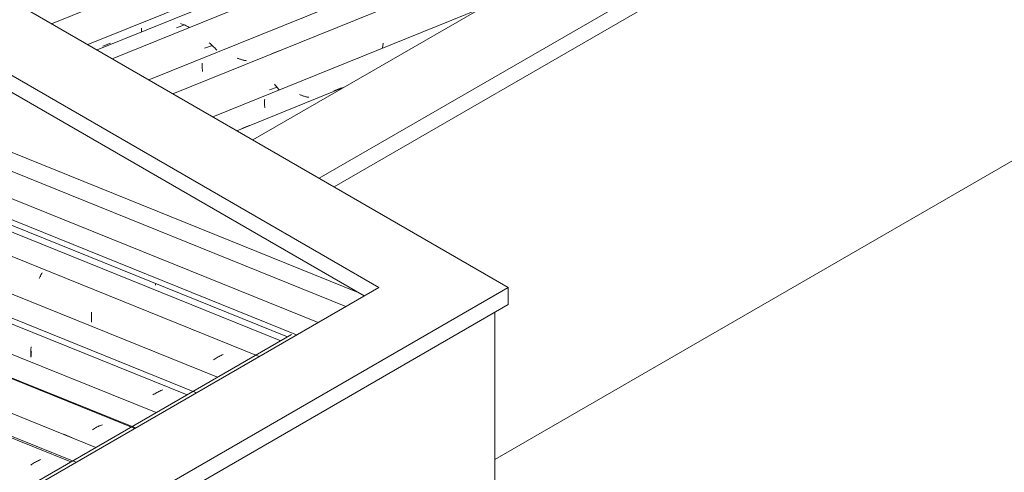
# Model space of a CAD drawing. Header units: metres. Extents: x -16.8 to 29.9, y -11.9 to 37.1.
# Tile 76 of 202: x 12 to 14.1, y -3.4 to -2.4. Entities that reach past the tile are written whole.
import ezdxf

# ---------------------------------------------------------------- set-up
doc = ezdxf.new("R2010")
doc.units = ezdxf.units.M
for name, color, linetype, lineweight in [('A-GLAZ-CWMG', 7, 'Continuous', 5), ('A-ROOF', 7, 'Continuous', 5), ('A-ROOF-OTLN', 7, 'Continuous', 5), ('I-WALL', 7, 'Continuous', 5)]:
    doc.layers.add(name, color=color, linetype=linetype, lineweight=lineweight)

# ---------------------------------------------------------------- blocks, each defined once
blk = doc.blocks.new('FP_344-ISO_03')
at = {"layer": 'A-GLAZ-CWMG'}
blk.add_line((-10.793, -2.546), (-11.0218, -2.6385), dxfattribs=at)
blk = doc.blocks.new('FP_345-ISO_03')
at = {"layer": 'A-GLAZ-CWMG', "color": 9, "true_color": 0xc0c0c0}
for p, q in [((-10.887, -2.5617), (-10.8884, -2.561)), ((-10.8855, -2.5624), (-10.887, -2.5617)), ((-10.8841, -2.563), (-10.8855, -2.5624)), ((-10.815, -2.5536), (-10.7988, -2.5469)), ((-10.9627, -2.5743), (-10.9628, -2.5758)), ((-10.9628, -2.5758), (-10.9628, -2.5772)), ((-10.9628, -2.5772), (-10.9628, -2.5786)), ((-10.9628, -2.5786), (-10.9628, -2.5801)), ((-10.9628, -2.5801), (-10.9628, -2.5815)), ((-10.9628, -2.5815), (-10.9627, -2.5828)), ((-10.9626, -2.5728), (-10.9627, -2.5743)), ((-10.9627, -2.5828), (-10.9627, -2.5842)), ((-10.9625, -2.5713), (-10.9626, -2.5728)), ((-10.8826, -2.5636), (-10.8841, -2.563)), ((-10.8811, -2.5641), (-10.8826, -2.5636)), ((-10.8796, -2.5646), (-10.8811, -2.5641)), ((-10.878, -2.5651), (-10.8796, -2.5646)), ((-10.8765, -2.5656), (-10.878, -2.5651)), ((-10.8749, -2.566), (-10.8765, -2.5656)), ((-10.8734, -2.5664), (-10.8749, -2.566)), ((-10.8718, -2.5667), (-10.8734, -2.5664)), ((-10.8703, -2.567), (-10.8718, -2.5667)), ((-10.8687, -2.5673), (-10.8703, -2.567)), ((-10.9627, -2.5842), (-10.9626, -2.5855)), ((-10.9626, -2.5855), (-10.9624, -2.5869)), ((-10.9624, -2.5869), (-10.9623, -2.5881)), ((-10.9623, -2.5881), (-10.9621, -2.5894)), ((-11.011, -2.6337), (-10.9948, -2.6271))]:
    blk.add_line(p, q, dxfattribs=at)
blk = doc.blocks.new('FP_346-ISO_03')
at = {"layer": 'A-GLAZ-CWMG'}
blk.add_line((-10.0194, -2.0994), (-11.1583, -2.5597), dxfattribs=at)
at = {"layer": 'A-GLAZ-CWMG', "color": 9, "true_color": 0xc0c0c0}
for p, q in [((-10.1168, -2.1379), (-10.0999, -2.1311)), ((-10.2498, -2.2054), (-10.2492, -2.2065)), ((-10.2446, -2.1897), (-10.2467, -2.1904)), ((-10.2424, -2.1891), (-10.2446, -2.1897)), ((-10.2403, -2.1885), (-10.2424, -2.1891)), ((-10.2381, -2.188), (-10.2403, -2.1885)), ((-10.236, -2.1876), (-10.2381, -2.188)), ((-10.2338, -2.1872), (-10.236, -2.1876)), ((-10.2315, -2.1869), (-10.2338, -2.1872)), ((-10.2293, -2.1867), (-10.2315, -2.1869)), ((-10.2271, -2.1865), (-10.2293, -2.1867)), ((-10.2248, -2.1864), (-10.2271, -2.1865)), ((-10.2492, -2.2065), (-10.2486, -2.2077)), ((-10.2486, -2.2077), (-10.2481, -2.209)), ((-10.2481, -2.209), (-10.2475, -2.2102)), ((-10.2475, -2.2102), (-10.247, -2.2116)), ((-10.247, -2.2116), (-10.2465, -2.213)), ((-10.2465, -2.213), (-10.246, -2.2145)), ((-10.246, -2.2145), (-10.2455, -2.216)), ((-10.2455, -2.216), (-10.245, -2.2175)), ((-10.245, -2.2175), (-10.2445, -2.2191)), ((-10.4919, -2.2905), (-10.4914, -2.2908)), ((-10.4914, -2.2908), (-10.4909, -2.291)), ((-10.4909, -2.291), (-10.4904, -2.2914)), ((-10.4904, -2.2914), (-10.4899, -2.2918)), ((-10.4899, -2.2918), (-10.4893, -2.2923)), ((-10.4893, -2.2923), (-10.4888, -2.2928)), ((-10.4888, -2.2928), (-10.4882, -2.2934)), ((-10.4882, -2.2934), (-10.4876, -2.2941)), ((-10.4876, -2.2941), (-10.4871, -2.2948)), ((-10.4871, -2.2948), (-10.4865, -2.2956)), ((-10.5964, -2.3586), (-10.5959, -2.3602)), ((-10.5959, -2.3602), (-10.5954, -2.3618)), ((-10.5954, -2.3618), (-10.595, -2.3635)), ((-10.595, -2.3635), (-10.5946, -2.3652)), ((-10.5946, -2.3652), (-10.5942, -2.367)), ((-10.5942, -2.367), (-10.5939, -2.3688)), ((-10.5939, -2.3688), (-10.5935, -2.3706)), ((-10.5935, -2.3706), (-10.5932, -2.3725)), ((-10.5932, -2.3725), (-10.5929, -2.3744)), ((-10.5929, -2.3744), (-10.5927, -2.3764)), ((-10.7102, -2.456), (-10.7105, -2.4582)), ((-10.7099, -2.4538), (-10.7102, -2.456)), ((-10.7096, -2.4517), (-10.7099, -2.4538)), ((-10.7109, -2.4604), (-10.7113, -2.4625)), ((-10.7105, -2.4582), (-10.7109, -2.4604)), ((-10.9401, -2.5412), (-10.9417, -2.5395)), ((-10.9386, -2.5429), (-10.9401, -2.5412)), ((-10.9525, -2.5516), (-10.9359, -2.5457)), ((-10.9371, -2.5446), (-10.9386, -2.5429)), ((-10.9357, -2.5464), (-10.9371, -2.5446)), ((-10.9344, -2.5481), (-10.9357, -2.5464)), ((-10.933, -2.5499), (-10.9344, -2.5481)), ((-10.9318, -2.5516), (-10.933, -2.5499))]:
    blk.add_line(p, q, dxfattribs=at)
blk = doc.blocks.new('FP_347-ISO_03')
at = {"layer": 'A-GLAZ-CWMG', "color": 9, "true_color": 0xc0c0c0}
for p, q in [((-10.1634, -2.1507), (-10.1473, -2.144)), ((-10.5258, -2.2563), (-10.526, -2.2573)), ((-10.5256, -2.2554), (-10.5258, -2.2563)), ((-10.4575, -2.2729), (-10.4413, -2.2662)), ((-10.9477, -2.4747), (-10.9315, -2.468)), ((-11.0958, -2.4972), (-11.0959, -2.4986)), ((-11.0959, -2.4986), (-11.0959, -2.5)), ((-11.0957, -2.4957), (-11.0958, -2.4972)), ((-11.0956, -2.4942), (-11.0957, -2.4957)), ((-11.0199, -2.4842), (-11.0212, -2.4836)), ((-11.0185, -2.4848), (-11.0199, -2.4842)), ((-11.0171, -2.4853), (-11.0185, -2.4848)), ((-11.0157, -2.4858), (-11.0171, -2.4853)), ((-11.0143, -2.4863), (-11.0157, -2.4858)), ((-11.0129, -2.4867), (-11.0143, -2.4863)), ((-11.0115, -2.4872), (-11.0129, -2.4867)), ((-11.01, -2.4876), (-11.0115, -2.4872)), ((-11.0086, -2.4879), (-11.01, -2.4876)), ((-11.0071, -2.4882), (-11.0086, -2.4879)), ((-11.0057, -2.4885), (-11.0071, -2.4882)), ((-11.0042, -2.4888), (-11.0057, -2.4885)), ((-11.0028, -2.489), (-11.0042, -2.4888)), ((-11.0013, -2.4892), (-11.0028, -2.489)), ((-11.0959, -2.5), (-11.0959, -2.5015)), ((-11.0959, -2.5015), (-11.0958, -2.5028)), ((-11.0958, -2.5028), (-11.0958, -2.5042)), ((-11.0958, -2.5042), (-11.0957, -2.5056)), ((-11.0957, -2.5056), (-11.0956, -2.5069)), ((-11.0956, -2.5069), (-11.0955, -2.5082)), ((-11.0955, -2.5082), (-11.0953, -2.5095)), ((-11.0953, -2.5095), (-11.0952, -2.5107)), ((-11.0952, -2.5107), (-11.095, -2.512))]:
    blk.add_line(p, q, dxfattribs=at)
blk = doc.blocks.new('FP_348-ISO_03')
at = {"layer": 'A-GLAZ-CWMG'}
blk.add_line((-9.2857, -1.6758), (-11.2878, -2.4849), dxfattribs=at)
at = {"layer": 'A-GLAZ-CWMG', "color": 9, "true_color": 0xc0c0c0}
for p, q in [((-9.3498, -1.7011), (-9.3519, -1.7018)), ((-9.3477, -1.7005), (-9.3498, -1.7011)), ((-9.3455, -1.7), (-9.3477, -1.7005)), ((-9.3434, -1.6995), (-9.3455, -1.7)), ((-9.3412, -1.6991), (-9.3434, -1.6995)), ((-9.339, -1.6988), (-9.3412, -1.6991)), ((-9.3367, -1.6985), (-9.339, -1.6988)), ((-9.3345, -1.6983), (-9.3367, -1.6985)), ((-9.4454, -1.7411), (-9.4286, -1.7344)), ((-9.5676, -1.8166), (-9.5672, -1.818)), ((-9.5672, -1.818), (-9.5668, -1.8196)), ((-9.5668, -1.8196), (-9.5664, -1.8211)), ((-9.5664, -1.8211), (-9.5661, -1.8227)), ((-9.5661, -1.8227), (-9.5657, -1.8244)), ((-9.5657, -1.8244), (-9.5654, -1.826)), ((-9.5654, -1.826), (-9.5651, -1.8277)), ((-9.5651, -1.8277), (-9.5648, -1.8295)), ((-9.5648, -1.8295), (-9.5646, -1.8312)), ((-9.5646, -1.8312), (-9.5644, -1.833)), ((-9.5644, -1.833), (-9.5642, -1.8349)), ((-10.2151, -2.066), (-10.2174, -2.0654)), ((-10.2129, -2.0666), (-10.2151, -2.066)), ((-10.2106, -2.0672), (-10.2129, -2.0666)), ((-10.2084, -2.0679), (-10.2106, -2.0672)), ((-10.2062, -2.0687), (-10.2084, -2.0679)), ((-10.204, -2.0695), (-10.2062, -2.0687)), ((-10.2018, -2.0704), (-10.204, -2.0695)), ((-10.1996, -2.0713), (-10.2018, -2.0704)), ((-10.1975, -2.0723), (-10.1996, -2.0713)), ((-10.1954, -2.0734), (-10.1975, -2.0723)), ((-10.3958, -2.1269), (-10.3953, -2.1274)), ((-10.3953, -2.1274), (-10.3948, -2.1279)), ((-10.3948, -2.1279), (-10.3942, -2.1285)), ((-10.3942, -2.1285), (-10.3937, -2.1291)), ((-10.3937, -2.1291), (-10.3932, -2.1298)), ((-10.3932, -2.1298), (-10.3926, -2.1305)), ((-10.3926, -2.1305), (-10.3921, -2.1313)), ((-10.3921, -2.1313), (-10.3916, -2.1322)), ((-10.3916, -2.1322), (-10.391, -2.133)), ((-10.391, -2.133), (-10.3905, -2.134)), ((-10.3905, -2.134), (-10.39, -2.135)), ((-10.6332, -2.2196), (-10.6328, -2.2196)), ((-10.6328, -2.2196), (-10.6324, -2.2197)), ((-10.6324, -2.2197), (-10.632, -2.2198)), ((-10.632, -2.2198), (-10.6315, -2.22)), ((-10.7409, -2.2758), (-10.7403, -2.2768)), ((-10.7403, -2.2768), (-10.7398, -2.2778)), ((-10.7398, -2.2778), (-10.7393, -2.2789)), ((-10.7393, -2.2789), (-10.7388, -2.2801)), ((-10.7388, -2.2801), (-10.7383, -2.2813)), ((-10.7383, -2.2813), (-10.7378, -2.2825)), ((-10.7378, -2.2825), (-10.7373, -2.2838)), ((-10.7373, -2.2838), (-10.7368, -2.2851)), ((-10.7368, -2.2851), (-10.7364, -2.2865)), ((-10.7364, -2.2865), (-10.7359, -2.2879)), ((-10.7359, -2.2879), (-10.7355, -2.2894)), ((-10.7879, -2.3536), (-10.7713, -2.3476)), ((-10.8487, -2.3719), (-10.8488, -2.3739)), ((-10.8486, -2.3699), (-10.8487, -2.3719)), ((-10.8486, -2.362), (-10.8486, -2.3639)), ((-10.8486, -2.3639), (-10.8485, -2.3659)), ((-10.8485, -2.3659), (-10.8486, -2.3679)), ((-10.8486, -2.3679), (-10.8486, -2.3699)), ((-10.8497, -2.3822), (-10.85, -2.3843)), ((-10.8494, -2.3801), (-10.8497, -2.3822)), ((-10.8492, -2.378), (-10.8494, -2.3801)), ((-10.849, -2.376), (-10.8492, -2.378)), ((-10.8488, -2.3739), (-10.849, -2.376)), ((-11.0907, -2.4628), (-11.074, -2.4567)), ((-11.0792, -2.4525), (-11.081, -2.4511)), ((-11.0774, -2.4541), (-11.0792, -2.4525)), ((-11.0757, -2.4556), (-11.0774, -2.4541)), ((-11.074, -2.4572), (-11.0757, -2.4556)), ((-11.0724, -2.4588), (-11.074, -2.4572)), ((-11.0708, -2.4604), (-11.0724, -2.4588)), ((-11.0692, -2.462), (-11.0708, -2.4604)), ((-11.0677, -2.4636), (-11.0692, -2.462)), ((-11.0663, -2.4653), (-11.0677, -2.4636)), ((-11.0649, -2.467), (-11.0663, -2.4653))]:
    blk.add_line(p, q, dxfattribs=at)
blk = doc.blocks.new('FP_349-ISO_03')
at = {"layer": 'A-GLAZ-CWMG', "color": 9, "true_color": 0xc0c0c0}
for p, q in [((-9.4042, -1.68), (-9.4043, -1.6815)), ((-9.404, -1.6785), (-9.4042, -1.68)), ((-9.4038, -1.677), (-9.404, -1.6785)), ((-9.4036, -1.6754), (-9.4038, -1.677)), ((-9.4033, -1.6739), (-9.4036, -1.6754)), ((-9.4046, -1.686), (-9.4047, -1.6875)), ((-9.4047, -1.6875), (-9.4047, -1.6889)), ((-9.4047, -1.6889), (-9.4047, -1.6903)), ((-9.4045, -1.683), (-9.4046, -1.6845)), ((-9.4046, -1.6845), (-9.4046, -1.686)), ((-9.4043, -1.6815), (-9.4045, -1.683)), ((-9.7779, -1.8351), (-9.779, -1.8342)), ((-9.7768, -1.836), (-9.7779, -1.8351)), ((-9.7757, -1.8368), (-9.7768, -1.836)), ((-9.7746, -1.8377), (-9.7757, -1.8368)), ((-9.7734, -1.8385), (-9.7746, -1.8377)), ((-9.7722, -1.8393), (-9.7734, -1.8385)), ((-9.771, -1.8401), (-9.7722, -1.8393)), ((-10.6554, -2.1821), (-10.6556, -2.1832)), ((-10.6552, -2.1809), (-10.6554, -2.1821)), ((-10.655, -2.1798), (-10.6552, -2.1809)), ((-11.2253, -2.4227), (-11.2254, -2.4241)), ((-11.2254, -2.4241), (-11.2254, -2.4255)), ((-11.2254, -2.4255), (-11.2253, -2.4269)), ((-11.2252, -2.4198), (-11.2253, -2.4212)), ((-11.2253, -2.4212), (-11.2253, -2.4227)), ((-11.2253, -2.4269), (-11.2253, -2.4281))]:
    blk.add_line(p, q, dxfattribs=at)
blk = doc.blocks.new('FP_350-ISO_03')
at = {"layer": 'A-GLAZ-CWMG'}
blk.add_line((-8.904, -1.3946), (-11.4171, -2.4103), dxfattribs=at)
blk = doc.blocks.new('Rectangular Mullion - Telha Fibrocimento - Ondulada-1909083-ISO_03')
at = {"layer": 'A-GLAZ-CWMG'}
for p, q in [((-8.9916, -1.506), (-11.3397, -2.4549)), ((-9.7296, -1.9321), (-11.2094, -2.5301)), ((-10.5003, -2.377), (-11.0734, -2.6087))]:
    blk.add_line(p, q, dxfattribs=at)
for name in ['FP_350-ISO_03', 'FP_348-ISO_03', 'FP_349-ISO_03', 'FP_346-ISO_03', 'FP_347-ISO_03', 'FP_344-ISO_03', 'FP_345-ISO_03']:
    blk.add_blockref(name, (0, 0), dxfattribs=at)
blk = doc.blocks.new('FP_354-ISO_03')
at = {"layer": 'A-GLAZ-CWMG'}
blk.add_line((-9.1028, -1.5702), (-11.3201, -2.4663), dxfattribs=at)
at = {"layer": 'A-GLAZ-CWMG', "color": 9, "true_color": 0xc0c0c0}
for p, q in [((-11.1504, -2.4192), (-11.1336, -2.4129)), ((-11.1404, -2.4107), (-11.1424, -2.41)), ((-11.1384, -2.4114), (-11.1404, -2.4107)), ((-11.1364, -2.4121), (-11.1384, -2.4114)), ((-11.1344, -2.4129), (-11.1364, -2.4121)), ((-11.1324, -2.4137), (-11.1344, -2.4129)), ((-11.1304, -2.4146), (-11.1324, -2.4137)), ((-11.1285, -2.4156), (-11.1304, -2.4146)), ((-11.1266, -2.4166), (-11.1285, -2.4156)), ((-11.1247, -2.4176), (-11.1266, -2.4166)), ((-11.1228, -2.4187), (-11.1247, -2.4176))]:
    blk.add_line(p, q, dxfattribs=at)
blk = doc.blocks.new('FP_355-ISO_03')
at = {"layer": 'A-GLAZ-CWMG', "color": 9, "true_color": 0xc0c0c0}
blk.add_line((-11.3079, -2.4584), (-11.2917, -2.4519), dxfattribs=at)
blk = doc.blocks.new('Rectangular Mullion - Telha Fibrocimento - Ondulada-V353-ISO_03')
at = {"layer": 'A-GLAZ-CWMG'}
for name in ['FP_354-ISO_03', 'FP_355-ISO_03']:
    blk.add_blockref(name, (0, 0), dxfattribs=at)
blk = doc.blocks.new('FP_381-ISO_03')
at = {"layer": 'A-GLAZ-CWMG'}
blk.add_line((-10.8486, -3.0476), (-13.3904, -2.0204), dxfattribs=at)
at = {"layer": 'A-GLAZ-CWMG', "color": 9, "true_color": 0xc0c0c0}
for p, q in [((-11.1958, -2.9657), (-11.1958, -2.9646)), ((-11.1958, -2.9677), (-11.1958, -2.9657))]:
    blk.add_line(p, q, dxfattribs=at)
blk = doc.blocks.new('FP_383-ISO_03')
at = {"layer": 'A-GLAZ-CWMG'}
blk.add_line((-10.974, -3.12), (-17.2546, -0.5817), dxfattribs=at)
at = {"layer": 'A-GLAZ-CWMG', "color": 9, "true_color": 0xc0c0c0}
for p, q in [((-11.4433, -2.954), (-11.4427, -2.9525)), ((-11.4427, -2.9525), (-11.4422, -2.9511)), ((-11.4422, -2.9511), (-11.4417, -2.9498)), ((-11.4417, -2.9498), (-11.4411, -2.9485)), ((-11.4411, -2.9485), (-11.4405, -2.9472)), ((-11.4405, -2.9472), (-11.4399, -2.946)), ((-11.4399, -2.946), (-11.4394, -2.9449)), ((-11.4394, -2.9449), (-11.4388, -2.9438)), ((-11.4388, -2.9438), (-11.4382, -2.9428)), ((-11.4382, -2.9428), (-11.4376, -2.9419)), ((-11.3322, -3.0339), (-11.3321, -3.0317)), ((-11.3322, -3.0361), (-11.3322, -3.0339)), ((-11.3322, -3.0382), (-11.3322, -3.0361)), ((-11.3321, -3.0405), (-11.3322, -3.0382)), ((-11.3321, -3.0317), (-11.332, -3.0296)), ((-11.332, -3.0427), (-11.3321, -3.0405)), ((-11.332, -3.0296), (-11.3319, -3.0275)), ((-11.3319, -3.0449), (-11.332, -3.0427)), ((-11.3319, -3.0275), (-11.3317, -3.0254)), ((-11.3317, -3.0472), (-11.3319, -3.0449)), ((-11.0699, -3.1261), (-11.0718, -3.1275)), ((-11.0679, -3.1248), (-11.0699, -3.1261)), ((-11.0659, -3.1235), (-11.0679, -3.1248)), ((-11.0639, -3.1222), (-11.0659, -3.1235)), ((-11.0619, -3.121), (-11.0639, -3.1222)), ((-11.0598, -3.1199), (-11.0619, -3.121)), ((-11.0578, -3.1187), (-11.0598, -3.1199)), ((-11.0556, -3.1177), (-11.0578, -3.1187)), ((-11.0535, -3.1166), (-11.0556, -3.1177)), ((-11.0514, -3.1156), (-11.0535, -3.1166))]:
    blk.add_line(p, q, dxfattribs=at)
blk = doc.blocks.new('FP_385-ISO_03')
at = {"layer": 'A-GLAZ-CWMG'}
blk.add_line((-11.1082, -3.1975), (-17.3873, -0.6599), dxfattribs=at)
at = {"layer": 'A-GLAZ-CWMG', "color": 9, "true_color": 0xc0c0c0}
for p, q in [((-11.4614, -3.1092), (-11.4613, -3.1072)), ((-11.4613, -3.1072), (-11.4612, -3.1053)), ((-11.4612, -3.1053), (-11.4611, -3.1034)), ((-11.4611, -3.1034), (-11.4609, -3.1016)), ((-11.4609, -3.1016), (-11.4607, -3.0998)), ((-11.4615, -3.1111), (-11.4614, -3.1092)), ((-11.4615, -3.1131), (-11.4615, -3.1111)), ((-11.4615, -3.1151), (-11.4615, -3.1131)), ((-11.4614, -3.1171), (-11.4615, -3.1151)), ((-11.4614, -3.1191), (-11.4614, -3.1171)), ((-11.4613, -3.1212), (-11.4614, -3.1191)), ((-11.1822, -3.192), (-11.1843, -3.1929)), ((-11.18, -3.1911), (-11.1822, -3.192)), ((-11.1989, -3.2008), (-11.2009, -3.2022)), ((-11.1969, -3.1996), (-11.1989, -3.2008)), ((-11.1949, -3.1983), (-11.1969, -3.1996)), ((-11.1928, -3.1972), (-11.1949, -3.1983)), ((-11.1907, -3.196), (-11.1928, -3.1972)), ((-11.1886, -3.1949), (-11.1907, -3.196)), ((-11.1865, -3.1939), (-11.1886, -3.1949)), ((-11.1843, -3.1929), (-11.1865, -3.1939))]:
    blk.add_line(p, q, dxfattribs=at)
blk = doc.blocks.new('FP_387-ISO_03')
at = {"layer": 'A-GLAZ-CWMG'}
blk.add_line((-11.2383, -3.2726), (-17.5171, -0.735), dxfattribs=at)
at = {"layer": 'A-GLAZ-CWMG', "color": 9, "true_color": 0xc0c0c0}
for p, q in [((-11.3278, -3.275), (-11.3298, -3.2763)), ((-11.3258, -3.2738), (-11.3278, -3.275)), ((-11.3237, -3.2726), (-11.3258, -3.2738)), ((-11.3217, -3.2714), (-11.3237, -3.2726)), ((-11.3196, -3.2703), (-11.3217, -3.2714)), ((-11.3174, -3.2692), (-11.3196, -3.2703)), ((-11.3153, -3.2682), (-11.3174, -3.2692)), ((-11.3131, -3.2673), (-11.3153, -3.2682)), ((-11.311, -3.2664), (-11.3131, -3.2673)), ((-11.3088, -3.2655), (-11.311, -3.2664))]:
    blk.add_line(p, q, dxfattribs=at)
blk = doc.blocks.new('FP_389-ISO_03')
at = {"layer": 'A-GLAZ-CWMG'}
blk.add_line((-11.376, -3.3449), (-17.6435, -0.8119), dxfattribs=at)
blk = doc.blocks.new('Rectangular Mullion - Telha Fibrocimento - Ondulada-1908998-ISO_03')
at = {"layer": 'A-GLAZ-CWMG'}
for p, q in [((-17.1839, -0.5582), (-10.9282, -3.0864)), ((-17.3189, -0.6362), (-11.0633, -3.1644)), ((-17.5784, -0.786), (-11.3228, -3.3142))]:
    blk.add_line(p, q, dxfattribs=at)
for name in ['FP_381-ISO_03', 'FP_383-ISO_03', 'FP_385-ISO_03', 'FP_387-ISO_03', 'FP_389-ISO_03']:
    blk.add_blockref(name, (0, 0), dxfattribs=at)
blk = doc.blocks.new('FP_393-ISO_03')
at = {"layer": 'A-GLAZ-CWMG'}
blk.add_line((-11.1281, -3.2018), (-17.3954, -0.6689), dxfattribs=at)
at = {"layer": 'A-GLAZ-CWMG', "color": 9, "true_color": 0xc0c0c0}
for p, q in [((-11.4607, -3.118), (-11.4606, -3.1162)), ((-11.4607, -3.1198), (-11.4607, -3.118)), ((-11.4606, -3.1162), (-11.4605, -3.1144)), ((-11.4605, -3.1144), (-11.4604, -3.1126)), ((-11.4604, -3.1126), (-11.4603, -3.1109)), ((-11.4603, -3.1109), (-11.4601, -3.1092))]:
    blk.add_line(p, q, dxfattribs=at)
blk = doc.blocks.new('FP_395-ISO_03')
at = {"layer": 'A-GLAZ-CWMG'}
blk.add_line((-11.2396, -3.2734), (-17.5166, -0.7366), dxfattribs=at)
blk = doc.blocks.new('FP_396-ISO_03')
at = {"layer": 'A-GLAZ-CWMG', "color": 9, "true_color": 0xc0c0c0}
blk.add_line((-11.3912, -3.2859), (-11.3749, -3.2928), dxfattribs=at)
blk = doc.blocks.new('FP_397-ISO_03')
at = {"layer": 'A-GLAZ-CWMG'}
blk.add_line((-11.3651, -3.3458), (-17.6457, -0.8075), dxfattribs=at)
at = {"layer": 'A-GLAZ-CWMG', "color": 9, "true_color": 0xc0c0c0}
for p, q in [((-11.4598, -3.3502), (-11.4617, -3.3516)), ((-11.4578, -3.3489), (-11.4598, -3.3502)), ((-11.4558, -3.3477), (-11.4578, -3.3489)), ((-11.4538, -3.3465), (-11.4558, -3.3477)), ((-11.4517, -3.3453), (-11.4538, -3.3465)), ((-11.4496, -3.3441), (-11.4517, -3.3453)), ((-11.4475, -3.3431), (-11.4496, -3.3441)), ((-11.4454, -3.342), (-11.4475, -3.3431)), ((-11.4432, -3.3411), (-11.4454, -3.342)), ((-11.441, -3.3401), (-11.4432, -3.3411))]:
    blk.add_line(p, q, dxfattribs=at)
blk = doc.blocks.new('Rectangular Mullion - Telha Fibrocimento - Ondulada-V392-ISO_03')
at = {"layer": 'A-GLAZ-CWMG'}
blk.add_line((-17.4498, -0.7117), (-11.1942, -3.2399), dxfattribs=at)
for name in ['FP_393-ISO_03', 'FP_395-ISO_03', 'FP_397-ISO_03', 'FP_396-ISO_03']:
    blk.add_blockref(name, (0, 0), dxfattribs=at)
blk = doc.blocks.new('RUFO_1_ - RUFO_1_-1923193-ISO_03')
at = {"layer": 'A-ROOF'}
for p, q in [((-10.9875, -2.6583), (-8.5409, -1.2458)), ((-10.846, -2.7399), (-8.3995, -1.3274)), ((-10.8142, -2.7583), (-8.3995, -1.3641)), ((-10.443, -2.9726), (-13.0929, -1.4427)), ((-13.2307, -1.5224), (-10.7188, -2.9726)), ((-10.7506, -2.991), (-13.2307, -1.5591)), ((-12.536, -4.1811), (-10.443, -2.9726)), ((-10.7188, -2.9726), (-12.536, -4.0218)), ((-10.443, -3.0094), (-10.443, -2.9726)), ((-10.443, -3.0094), (-12.536, -4.2178))]:
    blk.add_line(p, q, dxfattribs=at)

msp = doc.modelspace()

# ---------------------------------------------------------------- linework, layer by layer
at = {"layer": 'A-ROOF-OTLN'}
for p, q in [((10.1123, -1.9465), (12.6786, -2.9837)), ((10.111, -1.9863), (12.6524, -3.0134)), ((10.0003, -2.0565), (12.5281, -3.0781)), ((10.0013, -2.0571), (12.5279, -3.0782)), ((10.0057, -2.0471), (12.5472, -3.0742)), ((12.5368, -3.073), (10.9105, -4.012))]:
    msp.add_line(p, q, dxfattribs=at)
at = {"layer": 'I-WALL'}
for p, q in [((15.0283, -2.1521), (12.9706, -3.3401)), ((12.9706, -3.0257), (12.9706, -4.2954))]:
    msp.add_line(p, q, dxfattribs=at)

# ---------------------------------------------------------------- block references
at = {"layer": 'A-GLAZ-CWMG'}
for name in ['Rectangular Mullion - Telha Fibrocimento - Ondulada-1908998-ISO_03', 'Rectangular Mullion - Telha Fibrocimento - Ondulada-V392-ISO_03', 'Rectangular Mullion - Telha Fibrocimento - Ondulada-V353-ISO_03', 'Rectangular Mullion - Telha Fibrocimento - Ondulada-1909083-ISO_03']:
    msp.add_blockref(name, (23.4419, 0), dxfattribs=at)
at = {"layer": 'A-ROOF'}
msp.add_blockref('RUFO_1_ - RUFO_1_-1923193-ISO_03', (23.4419, 0), dxfattribs=at)

doc.saveas('drawing.dxf')
